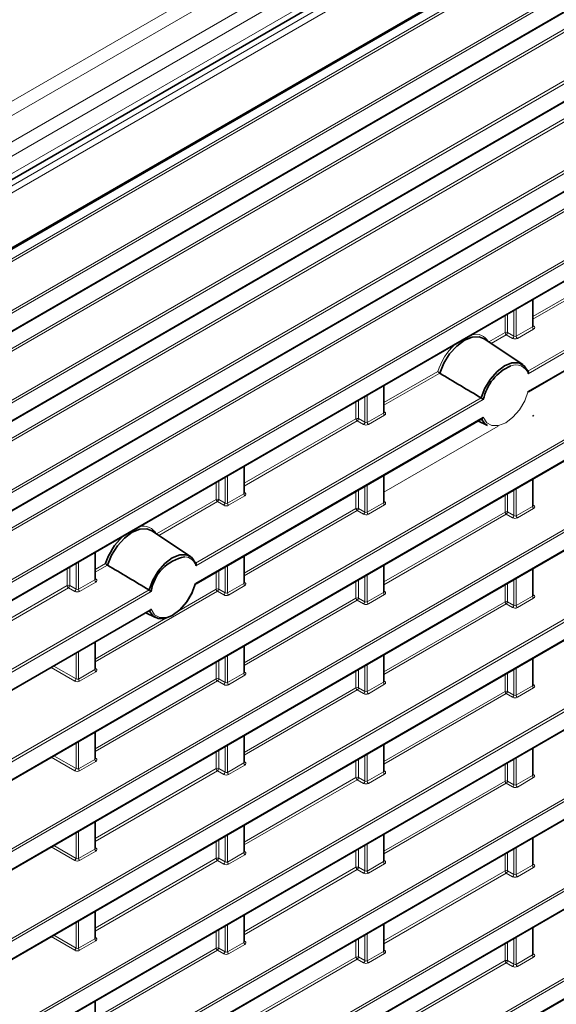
# Model space of a CAD drawing. Header units: millimetres. Extents: x 0 to 1118, y 0 to 864.
# Tile 46 of 256: x 223 to 239, y 175 to 203. Entities that reach past the tile are written whole.
import ezdxf

# ---------------------------------------------------------------- set-up
doc = ezdxf.new("R2010")
doc.units = ezdxf.units.MM

msp = doc.modelspace()

# ---------------------------------------------------------------- linework, layer by layer
at = {"color": 7, "linetype": 'Continuous', "lineweight": 18}
for p, q in [((318.9813, 255.4967), (188.9266, 180.4178)), ((319.2313, 255.2328), (189.1766, 180.1539)), ((319.5545, 254.673), (189.4999, 179.5941)), ((319.658, 254.3245), (189.6034, 179.2456)), ((319.658, 253.8302), (189.6034, 178.7513)), ((188.8804, 177.9867), (320.0321, 253.699)), ((320.1182, 253.5473), (188.9665, 177.835)), ((192.2654, 178.1836), (316.8193, 250.087)), ((192.0369, 177.7366), (315.3122, 248.9019)), ((315.2751, 248.801), (192.0369, 177.6571)), ((193.1051, 176.8838), (315.9126, 247.7791)), ((315.9461, 247.7189), (193.1386, 176.8237)), ((193.1386, 176.3235), (315.9461, 247.2187)), ((192.0369, 175.1849), (315.3126, 246.3504)), ((315.2755, 246.2496), (192.0369, 175.1054)), ((187.6368, 168.6236), (321.3809, 245.8325)), ((321.4144, 245.7724), (187.6703, 168.5635)), ((187.6703, 168.0633), (321.4144, 245.2722)), ((193.1047, 174.3319), (315.913, 245.2276)), ((315.9465, 245.1675), (193.1382, 174.2718)), ((317.2589, 244.8429), (191.6962, 172.3571)), ((191.7498, 172.4674), (317.1884, 244.8816)), ((193.1382, 173.7716), (315.9465, 244.6673)), ((188.2752, 167.9099), (319.0884, 243.4268)), ((319.1219, 243.3667), (188.2752, 167.8305)), ((187.6368, 166.0719), (321.3809, 243.2808)), ((321.4144, 243.2207), (187.6703, 166.0118)), ((187.6703, 165.5116), (321.4144, 242.7205)), ((187.6368, 160.9686), (321.3809, 238.1774)), ((321.4144, 238.1173), (187.6703, 160.9085)), ((187.6703, 160.4082), (321.4144, 237.6171)), ((187.6368, 158.4169), (321.3809, 235.6257)), ((321.4144, 235.5656), (187.6703, 158.3568)), ((187.6703, 157.8565), (321.4144, 235.0654)), ((187.6368, 155.8652), (321.3809, 233.074)), ((321.4144, 233.0139), (187.6703, 155.8051)), ((187.6703, 155.3049), (321.4144, 232.5137)), ((187.6368, 153.3135), (321.3809, 230.5224)), ((321.4144, 230.4622), (187.6703, 153.2534)), ((187.6703, 152.7532), (321.4144, 229.962)), ((187.6368, 150.7618), (321.3809, 227.9707)), ((321.4144, 227.9106), (187.6703, 150.7017)), ((187.6703, 150.2015), (321.4144, 227.4103)), ((187.6368, 148.2101), (321.3809, 225.419)), ((321.4144, 225.3589), (187.6703, 148.15)), ((187.6703, 147.6498), (321.4144, 224.8586)), ((187.6368, 145.6584), (321.3809, 222.8673)), ((321.4144, 222.8072), (187.6703, 145.5983)), ((187.6703, 145.0981), (321.4144, 222.307)), ((237.9357, 192.5572), (260.8289, 205.7732)), ((260.8872, 205.7274), (237.9444, 192.4828)), ((237.9444, 191.9826), (260.8872, 205.2272)), ((238.0832, 194.1118), (242.5904, 196.7137)), ((242.6239, 196.6536), (238.0832, 194.0323)), ((238.0686, 193.8133), (238.0686, 194.589)), ((237.2871, 193.6522), (237.2871, 194.1379)), ((237.3559, 194.1776), (237.3559, 193.6532)), ((237.5365, 193.5489), (237.5365, 194.2819)), ((237.6053, 194.3216), (237.6053, 193.5459)), ((237.6053, 193.5459), (238.0686, 193.8133)), ((238.0832, 193.8526), (238.1057, 193.8367)), ((236.8249, 193.3854), (237.2871, 193.6522)), ((237.3206, 193.5921), (236.8888, 193.3428)), ((237.5012, 193.4878), (237.3206, 193.5921)), ((237.3559, 193.6532), (237.5365, 193.5489)), ((238.1021, 193.7532), (237.6388, 193.4858)), ((233.8406, 191.6626), (235.3704, 192.5457)), ((235.4265, 192.4986), (233.8406, 191.5831)), ((233.8259, 191.3641), (233.8259, 192.1398)), ((233.2939, 191.0997), (233.2939, 191.8327)), ((233.3627, 191.8724), (233.3627, 191.0967)), ((228.4781, 187.0975), (236.6105, 191.7922)), ((236.6688, 191.7464), (228.4868, 187.0231)), ((233.0444, 191.203), (233.0444, 191.6887)), ((233.1132, 191.7284), (233.1132, 191.204)), ((233.3627, 191.0967), (233.8259, 191.3641)), ((233.8594, 191.304), (233.3962, 191.0366)), ((233.8406, 191.4034), (233.863, 191.3875)), ((238.0832, 191.3009), (238.1057, 191.285)), ((228.4868, 186.5228), (236.6688, 191.2462)), ((229.8631, 189.3664), (233.0444, 191.203)), ((233.0779, 191.1428), (229.8631, 189.287)), ((233.2586, 191.0386), (233.0779, 191.1428)), ((233.1132, 191.204), (233.2939, 191.0997)), ((233.8406, 189.1109), (237.092, 190.9879)), ((229.3852, 188.8006), (229.3852, 189.5762)), ((229.8484, 189.8436), (229.8484, 189.068)), ((233.8259, 188.8124), (233.8259, 189.5881)), ((229.0669, 189.3925), (229.0669, 188.9068)), ((229.1358, 188.9079), (229.1358, 189.4322)), ((229.3164, 189.5365), (229.3164, 188.8036)), ((233.3627, 189.3207), (233.3627, 188.545)), ((238.0686, 188.71), (238.0686, 189.4856)), ((229.8484, 189.068), (229.3852, 188.8006)), ((229.8855, 189.0914), (229.8631, 189.1072)), ((233.0444, 188.6513), (233.0444, 189.137)), ((233.1132, 189.1767), (233.1132, 188.6523)), ((233.2939, 188.548), (233.2939, 189.281)), ((237.2871, 188.5488), (237.2871, 189.0345)), ((237.3559, 189.0742), (237.3559, 188.5498)), ((237.5365, 188.4456), (237.5365, 189.1785)), ((237.6053, 189.2182), (237.6053, 188.4426)), ((229.0669, 188.9068), (227.3673, 187.9256)), ((227.4312, 187.8831), (229.1005, 188.8467)), ((229.1005, 188.8467), (229.2811, 188.7424)), ((229.3164, 188.8036), (229.1358, 188.9079)), ((229.4187, 188.7404), (229.8819, 189.0079)), ((233.3627, 188.545), (233.8259, 188.8124)), ((233.8594, 188.7523), (233.3962, 188.4849)), ((233.8406, 188.8517), (233.863, 188.8358)), ((238.0832, 188.7492), (238.1057, 188.7334)), ((229.8631, 186.8147), (233.0444, 188.6513)), ((233.0779, 188.5912), (229.8631, 186.7353)), ((233.2586, 188.4869), (233.0779, 188.5912)), ((233.1132, 188.6523), (233.2939, 188.548)), ((233.8406, 186.5592), (237.2871, 188.5488)), ((237.3206, 188.4887), (233.8406, 186.4797)), ((237.5012, 188.3844), (237.3206, 188.4887)), ((237.3559, 188.5498), (237.5365, 188.4456)), ((237.6053, 188.4426), (238.0686, 188.71)), ((238.1021, 188.6499), (237.6388, 188.3824)), ((225.6058, 187.3944), (225.6058, 186.6188)), ((225.0738, 187.0873), (225.0738, 186.3544)), ((225.1426, 186.3513), (225.1426, 187.127)), ((225.9128, 187.086), (225.6204, 186.9172)), ((229.8484, 187.292), (229.8484, 186.5163)), ((224.8243, 186.9433), (224.8243, 186.4576)), ((224.8931, 186.4586), (224.8931, 186.983)), ((225.6204, 186.8377), (225.9689, 187.0389)), ((229.0669, 186.8408), (229.0669, 186.3551)), ((229.1358, 186.3562), (229.1358, 186.8805)), ((229.3164, 186.9848), (229.3164, 186.2519)), ((229.3852, 186.2489), (229.3852, 187.0245)), ((233.8259, 186.2607), (233.8259, 187.0364)), ((238.0686, 186.1583), (238.0686, 186.934)), ((225.6058, 186.6188), (225.1426, 186.3513)), ((225.1761, 186.2912), (225.6393, 186.5586)), ((225.6429, 186.6421), (225.6204, 186.658)), ((229.8484, 186.5163), (229.3852, 186.2489)), ((229.8855, 186.5397), (229.8631, 186.5555)), ((233.0444, 186.0996), (233.0444, 186.5853)), ((233.1132, 186.625), (233.1132, 186.1006)), ((233.2939, 185.9963), (233.2939, 186.7293)), ((233.3627, 186.769), (233.3627, 185.9933)), ((237.3559, 186.5225), (237.3559, 185.9982)), ((237.5365, 185.8939), (237.5365, 186.6268)), ((237.6053, 186.6665), (237.6053, 185.8909)), ((227.153, 186.3325), (204.2597, 173.1165)), ((204.2684, 173.0421), (227.2113, 186.2867)), ((224.8243, 186.4576), (220.3171, 183.8557)), ((220.3171, 183.7762), (224.8578, 186.3975)), ((224.8578, 186.3975), (225.0384, 186.2932)), ((225.0738, 186.3544), (224.8931, 186.4586)), ((225.6204, 184.286), (229.1005, 186.295)), ((229.0669, 186.3551), (227.9967, 185.7373)), ((229.1005, 186.295), (229.2811, 186.1907)), ((229.3164, 186.2519), (229.1358, 186.3562)), ((229.4187, 186.1888), (229.8819, 186.4562)), ((233.3627, 185.9933), (233.8259, 186.2607)), ((233.8406, 186.3), (233.863, 186.2841)), ((237.2871, 185.9971), (237.2871, 186.4828)), ((229.8631, 184.263), (233.0444, 186.0996)), ((233.0779, 186.0395), (229.8631, 184.1836)), ((233.2586, 185.9352), (233.0779, 186.0395)), ((233.1132, 186.1006), (233.2939, 185.9963)), ((233.8594, 186.2006), (233.3962, 185.9332)), ((233.8406, 184.0075), (237.2871, 185.9971)), ((237.3206, 185.937), (233.8406, 183.928)), ((237.5012, 185.8327), (237.3206, 185.937)), ((237.3559, 185.9982), (237.5365, 185.8939)), ((237.6053, 185.8909), (238.0686, 186.1583)), ((238.1021, 186.0982), (237.6388, 185.8307)), ((238.0832, 186.1975), (238.1057, 186.1817)), ((227.2113, 185.7865), (204.2684, 172.5418)), ((227.6344, 185.5281), (225.6204, 184.3655)), ((225.6058, 184.8427), (225.6058, 184.0671)), ((225.0738, 184.5356), (225.0738, 183.8027)), ((225.1426, 183.7996), (225.1426, 184.5753)), ((229.8484, 184.7403), (229.8484, 183.9646)), ((229.0669, 184.2891), (229.0669, 183.8034)), ((229.1358, 183.8045), (229.1358, 184.3289)), ((229.3164, 184.4331), (229.3164, 183.7002)), ((229.3852, 183.6972), (229.3852, 184.4729)), ((233.8259, 183.7091), (233.8259, 184.4847)), ((238.0686, 183.6066), (238.0686, 184.3823)), ((224.3683, 184.1284), (225.0384, 183.7415)), ((225.0738, 183.8027), (224.439, 184.1691)), ((225.6058, 184.0671), (225.1426, 183.7996)), ((225.1761, 183.7395), (225.6393, 184.0069)), ((225.6429, 184.0905), (225.6204, 184.1063)), ((229.8855, 183.988), (229.8631, 184.0038)), ((233.0444, 183.5479), (233.0444, 184.0336)), ((233.1132, 184.0733), (233.1132, 183.5489)), ((233.2939, 183.4447), (233.2939, 184.1776)), ((233.3627, 184.2173), (233.3627, 183.4416)), ((237.5365, 183.3422), (237.5365, 184.0751)), ((237.6053, 184.1148), (237.6053, 183.3392)), ((229.0669, 183.8034), (225.6204, 181.8138)), ((225.6204, 181.7344), (229.1005, 183.7433)), ((229.1005, 183.7433), (229.2811, 183.639)), ((229.3164, 183.7002), (229.1358, 183.8045)), ((229.8484, 183.9646), (229.3852, 183.6972)), ((229.4187, 183.6371), (229.8819, 183.9045)), ((233.3627, 183.4416), (233.8259, 183.7091)), ((233.8406, 183.7483), (233.863, 183.7324)), ((237.2871, 183.4454), (237.2871, 183.9311)), ((237.3559, 183.9708), (237.3559, 183.4465)), ((229.8631, 181.7113), (233.0444, 183.5479)), ((233.0779, 183.4878), (229.8631, 181.6319)), ((233.2586, 183.3835), (233.0779, 183.4878)), ((233.1132, 183.5489), (233.2939, 183.4447)), ((233.8594, 183.6489), (233.3962, 183.3815)), ((233.8406, 181.4558), (237.2871, 183.4454)), ((237.3559, 183.4465), (237.5365, 183.3422)), ((237.6053, 183.3392), (238.0686, 183.6066)), ((238.1021, 183.5465), (237.6388, 183.2791)), ((238.0832, 183.6458), (238.1057, 183.63)), ((237.3206, 183.3853), (233.8406, 181.3763)), ((237.5012, 183.281), (237.3206, 183.3853)), ((225.1426, 181.248), (225.1426, 182.0236)), ((225.6058, 182.291), (225.6058, 181.5154)), ((229.8484, 182.1886), (229.8484, 181.4129)), ((225.0738, 181.9839), (225.0738, 181.251)), ((229.0669, 181.7374), (229.0669, 181.2517)), ((229.1358, 181.2528), (229.1358, 181.7772)), ((229.3164, 181.8814), (229.3164, 181.1485)), ((229.3852, 181.1455), (229.3852, 181.9212)), ((233.8259, 181.1574), (233.8259, 181.933)), ((238.0686, 181.0549), (238.0686, 181.8306)), ((224.3683, 181.5767), (225.0384, 181.1898)), ((225.0738, 181.251), (224.439, 181.6174)), ((225.6058, 181.5154), (225.1426, 181.248)), ((225.1761, 181.1878), (225.6393, 181.4553)), ((225.6429, 181.5388), (225.6204, 181.5546)), ((233.0444, 180.9962), (233.0444, 181.4819)), ((233.1132, 181.5216), (233.1132, 180.9972)), ((233.2939, 180.893), (233.2939, 181.6259)), ((233.3627, 181.6656), (233.3627, 180.8899)), ((237.5365, 180.7905), (237.5365, 181.5234)), ((237.6053, 181.5632), (237.6053, 180.7875)), ((229.0669, 181.2517), (225.6204, 179.2621)), ((225.6204, 179.1827), (229.1005, 181.1916)), ((229.1005, 181.1916), (229.2811, 181.0874)), ((229.3164, 181.1485), (229.1358, 181.2528)), ((229.8484, 181.4129), (229.3852, 181.1455)), ((229.4187, 181.0854), (229.8819, 181.3528)), ((229.8855, 181.4363), (229.8631, 181.4521)), ((233.8406, 181.1966), (233.863, 181.1808)), ((237.2871, 180.8937), (237.2871, 181.3794)), ((237.3559, 181.4192), (237.3559, 180.8948)), ((229.8631, 179.1597), (233.0444, 180.9962)), ((233.0779, 180.9361), (229.8631, 179.0802)), ((233.2586, 180.8318), (233.0779, 180.9361)), ((233.1132, 180.9972), (233.2939, 180.893)), ((233.3627, 180.8899), (233.8259, 181.1574)), ((233.8594, 181.0973), (233.3962, 180.8298)), ((237.3559, 180.8948), (237.5365, 180.7905)), ((237.6053, 180.7875), (238.0686, 181.0549)), ((238.1021, 180.9948), (237.6388, 180.7274)), ((238.0832, 181.0941), (238.1057, 181.0783)), ((233.8406, 178.9041), (237.2871, 180.8937)), ((237.3206, 180.8336), (233.8406, 178.8247)), ((237.5012, 180.7293), (237.3206, 180.8336)), ((225.6058, 179.7394), (225.6058, 178.9637)), ((229.8484, 179.6369), (229.8484, 178.8612)), ((225.0738, 179.4322), (225.0738, 178.6993)), ((225.1426, 178.6963), (225.1426, 179.4719)), ((229.1358, 178.7011), (229.1358, 179.2255)), ((229.3164, 179.3297), (229.3164, 178.5968)), ((229.3852, 178.5938), (229.3852, 179.3695)), ((233.8259, 178.6057), (233.8259, 179.3813)), ((238.0686, 178.5032), (238.0686, 179.2789)), ((224.3683, 179.025), (225.0384, 178.6381)), ((225.0738, 178.6993), (224.439, 179.0658)), ((225.6058, 178.9637), (225.1426, 178.6963)), ((225.6429, 178.9871), (225.6204, 179.0029)), ((229.0669, 179.1857), (229.0669, 178.7001)), ((233.1132, 178.9699), (233.1132, 178.4456)), ((233.2939, 178.3413), (233.2939, 179.0742)), ((233.3627, 179.1139), (233.3627, 178.3383)), ((237.5365, 178.2388), (237.5365, 178.9717)), ((237.6053, 179.0115), (237.6053, 178.2358)), ((225.1761, 178.6362), (225.6393, 178.9036)), ((229.0669, 178.7001), (225.6204, 176.7104)), ((229.3164, 178.5968), (229.1358, 178.7011)), ((229.8484, 178.8612), (229.3852, 178.5938)), ((229.4187, 178.5337), (229.8819, 178.8011)), ((229.8855, 178.8846), (229.8631, 178.9004)), ((233.0444, 178.4445), (233.0444, 178.9302)), ((237.2871, 178.342), (237.2871, 178.8277)), ((237.3559, 178.8675), (237.3559, 178.3431)), ((225.6204, 176.631), (229.1005, 178.6399)), ((229.1005, 178.6399), (229.2811, 178.5357)), ((229.8631, 176.608), (233.0444, 178.4445)), ((233.0779, 178.3844), (229.8631, 176.5285)), ((233.2586, 178.2801), (233.0779, 178.3844)), ((233.1132, 178.4456), (233.2939, 178.3413)), ((233.3627, 178.3383), (233.8259, 178.6057)), ((233.8594, 178.5456), (233.3962, 178.2781)), ((233.8406, 178.6449), (233.863, 178.6291)), ((237.6053, 178.2358), (238.0686, 178.5032)), ((238.1021, 178.4431), (237.6388, 178.1757)), ((238.0832, 178.5424), (238.1057, 178.5266)), ((233.8406, 176.3524), (237.2871, 178.342)), ((237.3206, 178.2819), (233.8406, 176.273)), ((237.5012, 178.1777), (237.3206, 178.2819)), ((237.3559, 178.3431), (237.5365, 178.2388)), ((225.6058, 177.1877), (225.6058, 176.412)), ((229.8484, 177.0852), (229.8484, 176.3095)), ((225.0738, 176.8805), (225.0738, 176.1476)), ((225.1426, 176.1446), (225.1426, 176.9202)), ((229.3164, 176.7781), (229.3164, 176.0451)), ((229.3852, 176.0421), (229.3852, 176.8178)), ((233.8259, 176.054), (233.8259, 176.8297)), ((238.0686, 175.9515), (238.0686, 176.7272)), ((224.3683, 176.4733), (225.0384, 176.0864)), ((225.0738, 176.1476), (224.439, 176.5141)), ((225.6429, 176.4354), (225.6204, 176.4512)), ((229.0669, 176.6341), (229.0669, 176.1484)), ((229.1358, 176.1494), (229.1358, 176.6738)), ((233.1132, 176.4182), (233.1132, 175.8939)), ((233.2939, 175.7896), (233.2939, 176.5225)), ((233.3627, 176.5622), (233.3627, 175.7866)), ((237.5365, 175.6871), (237.5365, 176.4201)), ((237.6053, 176.4598), (237.6053, 175.6841)), ((225.6058, 176.412), (225.1426, 176.1446)), ((225.1761, 176.0845), (225.6393, 176.3519)), ((229.0669, 176.1484), (225.6204, 174.1587)), ((229.3164, 176.0451), (229.1358, 176.1494)), ((229.8484, 176.3095), (229.3852, 176.0421)), ((229.4187, 175.982), (229.8819, 176.2494)), ((229.8855, 176.3329), (229.8631, 176.3488)), ((233.0444, 175.8928), (233.0444, 176.3785)), ((237.2871, 175.7904), (237.2871, 176.276)), ((237.3559, 176.3158), (237.3559, 175.7914)), ((225.6204, 174.0793), (229.1005, 176.0883)), ((229.1005, 176.0883), (229.2811, 175.984)), ((229.8631, 174.0563), (233.0444, 175.8928)), ((233.1132, 175.8939), (233.2939, 175.7896)), ((233.3627, 175.7866), (233.8259, 176.054)), ((233.8594, 175.9939), (233.3962, 175.7265)), ((233.8406, 176.0932), (233.863, 176.0774)), ((237.6053, 175.6841), (238.0686, 175.9515)), ((238.1021, 175.8914), (237.6388, 175.624)), ((238.0832, 175.9907), (238.1057, 175.9749)), ((233.0779, 175.8327), (229.8631, 173.9768)), ((233.2586, 175.7284), (233.0779, 175.8327)), ((233.8406, 173.8007), (237.2871, 175.7904)), ((237.3206, 175.7302), (233.8406, 173.7213)), ((237.5012, 175.626), (237.3206, 175.7302)), ((237.3559, 175.7914), (237.5365, 175.6871)), ((225.6058, 174.636), (225.6058, 173.8603))]:
    msp.add_line(p, q, dxfattribs=at)
at = {"color": 7, "linetype": 'Continuous', "lineweight": 35}
for p, q in [((189.4998, 178.5223), (319.5545, 253.6013)), ((192.2395, 178.1264), (316.7934, 250.0298)), ((193.1283, 176.3006), (315.9357, 247.1958)), ((187.6599, 168.0404), (321.4041, 245.2493)), ((193.1278, 173.7487), (315.9361, 244.6444)), ((187.6599, 165.4887), (321.4041, 242.6976)), ((187.6599, 160.3853), (321.4041, 237.5942)), ((187.6599, 157.8337), (321.4041, 235.0425)), ((187.6599, 155.282), (321.4041, 232.4908)), ((187.6599, 152.7303), (321.4041, 229.9391)), ((187.6599, 150.1786), (321.4041, 227.3874)), ((187.6599, 147.6269), (321.4041, 224.8358)), ((187.6599, 145.0752), (321.4041, 222.2841)), ((237.9515, 191.9698), (260.8594, 205.1942)), ((238.0832, 193.835), (238.0832, 194.5975)), ((237.7925, 192.7407), (236.6926, 193.4735)), ((233.8406, 191.3858), (233.8406, 192.1483)), ((228.494, 186.51), (236.641, 191.2132)), ((236.5164, 191.1413), (236.7908, 191.0055)), ((229.8631, 189.0896), (229.8631, 189.8521)), ((233.8406, 188.8341), (233.8406, 189.5966)), ((238.0832, 188.7316), (238.0832, 189.4941)), ((228.335, 187.281), (227.235, 188.0138)), ((225.6204, 186.6404), (225.6204, 187.4029)), ((229.8631, 186.5379), (229.8631, 187.3004)), ((233.8406, 186.2824), (233.8406, 187.0449)), ((238.0832, 186.1799), (238.0832, 186.9424)), ((204.2756, 172.529), (227.1834, 185.7535)), ((227.0588, 185.6815), (227.3333, 185.5458)), ((225.6204, 184.0887), (225.6204, 184.8512)), ((229.8631, 183.9863), (229.8631, 184.7487)), ((233.8406, 183.7307), (233.8406, 184.4932)), ((238.0832, 183.6283), (238.0832, 184.3907)), ((225.6204, 181.537), (225.6204, 182.2995)), ((229.8631, 181.4346), (229.8631, 182.197)), ((233.8406, 181.179), (233.8406, 181.9415)), ((238.0832, 181.0766), (238.0832, 181.839)), ((225.6204, 178.9853), (225.6204, 179.7478)), ((229.8631, 178.8829), (229.8631, 179.6453)), ((233.8406, 178.6273), (233.8406, 179.3898)), ((238.0832, 178.5249), (238.0832, 179.2873)), ((225.6204, 176.4337), (225.6204, 177.1961)), ((229.8631, 176.3312), (229.8631, 177.0937)), ((233.8406, 176.0756), (233.8406, 176.8381)), ((238.0832, 175.9732), (238.0832, 176.7356)), ((225.6204, 173.882), (225.6204, 174.6444))]:
    msp.add_line(p, q, dxfattribs=at)
at = {"color": 7, "linetype": 'Continuous', "lineweight": 35, "flags": 128}
for points in [[(236.6926, 193.4735), (236.5483, 193.5304), (236.3478, 193.5215), (236.1292, 193.432), (235.9106, 193.2692), (235.7101, 193.0465), (235.5441, 192.7824), (235.4265, 192.4986)], [(236.6105, 191.7922), (236.7154, 192.0671), (236.8707, 192.3254), (237.0623, 192.5437), (237.2731, 192.7024), (237.4839, 192.7871), (237.6755, 192.79), (237.8308, 192.711), (237.9357, 192.5572)], [(236.7908, 191.0055), (236.7154, 191.0566), (236.6105, 191.2104)], [(225.9689, 187.0389), (226.0866, 187.3227), (226.2525, 187.5868), (226.4531, 187.8094), (226.6716, 187.9723), (226.8902, 188.0618), (227.0908, 188.0707), (227.235, 188.0138)], [(228.4781, 187.0975), (228.3733, 187.2513), (228.218, 187.3303), (228.0263, 187.3273), (227.8155, 187.2427), (227.6048, 187.084), (227.4131, 186.8656), (227.2578, 186.6073), (227.153, 186.3325)], [(227.153, 185.7507), (227.2578, 185.5969), (227.4131, 185.5179), (227.6048, 185.5209), (227.8155, 185.6055), (228.0263, 185.7642), (228.218, 185.9826), (228.3733, 186.2409), (228.4781, 186.5157)]]:
    msp.add_lwpolyline(points, dxfattribs=at)
at = {"color": 7, "linetype": 'Continuous', "lineweight": 18, "flags": 128}
for points in [[(236.6688, 191.2462), (236.7656, 191.0888), (236.9143, 191.0058), (237.1006, 191.005), (237.3066, 191.0867), (237.5126, 191.2429), (237.6989, 191.4587), (237.8476, 191.7134), (237.9444, 191.9826)], [(228.4868, 186.5228), (228.39, 186.2537), (228.2413, 185.999), (228.0551, 185.7832), (227.8491, 185.627), (227.643, 185.5453), (227.4568, 185.546), (227.3081, 185.6291), (227.2113, 185.7865)]]:
    msp.add_lwpolyline(points, dxfattribs=at)
at = {"color": 7, "linetype": 'Continuous', "lineweight": 18}
for centre, radius, start, end in [((238.1459, 193.817), 0.0774, 182.73424, 235.53336), ((238.0905, 193.8612), 0.0288, 255.19806, 301.84826), ((236.4513, 193.1854), 0.4192, 28.13766, 106.14061), ((237.3225, 193.5834), 0.0774, 64.47048, 117.26164), ((237.3644, 193.6559), 0.0774, 182.73424, 235.53336), ((237.2713, 193.6613), 0.085, 305.44584, 354.55416), ((237.4519, 193.557), 0.085, 305.44584, 354.55416), ((237.6826, 193.5496), 0.0774, 182.73424, 235.53336), ((237.1694, 191.9418), 1.8977, 133.77147, 161.44299), ((237.5924, 192.3641), 0.3715, 18.63448, 112.44141), ((233.9032, 191.3678), 0.0774, 182.73424, 235.53336), ((233.8478, 191.412), 0.0288, 255.19806, 301.84826), ((238.0905, 191.3095), 0.0288, 255.19806, 301.84826), ((233.0799, 191.1342), 0.0774, 64.47048, 117.26164), ((233.1217, 191.2067), 0.0774, 182.73424, 235.53336), ((233.0287, 191.2121), 0.085, 305.44584, 354.55416), ((233.2093, 191.1078), 0.085, 305.44584, 354.55416), ((233.44, 191.1004), 0.0774, 182.73424, 235.53336), ((229.9257, 189.0717), 0.0774, 182.73424, 235.53336), ((229.8703, 189.1159), 0.0289, 255.42575, 301.82467), ((229.1024, 188.838), 0.0774, 64.47048, 117.26164), ((229.1443, 188.9105), 0.0774, 182.73424, 235.53336), ((229.0512, 188.9159), 0.085, 305.44584, 354.55416), ((229.2318, 188.8116), 0.085, 305.44584, 354.55416), ((229.4625, 188.8043), 0.0774, 182.73424, 235.53336), ((233.9032, 188.8161), 0.0774, 182.73424, 235.53336), ((233.8478, 188.8603), 0.0288, 255.19806, 301.84826), ((233.0799, 188.5825), 0.0774, 64.47048, 117.26164), ((233.1217, 188.655), 0.0774, 182.73424, 235.53336), ((233.0287, 188.6604), 0.085, 305.44584, 354.55416), ((233.2093, 188.5561), 0.085, 305.44584, 354.55416), ((233.44, 188.5487), 0.0774, 182.73424, 235.53336), ((237.3225, 188.48), 0.0774, 64.47048, 117.26164), ((237.3644, 188.5525), 0.0774, 182.73424, 235.53336), ((237.2713, 188.5579), 0.085, 305.44584, 354.55416), ((238.1459, 188.7137), 0.0774, 182.73424, 235.53336), ((238.0905, 188.7578), 0.0288, 255.19806, 301.84826), ((237.4519, 188.4536), 0.085, 305.44584, 354.55416), ((237.6826, 188.4462), 0.0774, 182.73424, 235.53336), ((226.9938, 187.7257), 0.4192, 28.13766, 106.14061), ((228.1543, 186.9285), 0.3457, 15.86701, 87.10129), ((225.6831, 186.6224), 0.0774, 182.73424, 235.53336), ((225.6277, 186.6666), 0.0288, 255.19806, 301.84826), ((229.9257, 186.52), 0.0774, 182.73424, 235.53336), ((229.8703, 186.5642), 0.0289, 255.42575, 301.82467), ((224.8598, 186.3888), 0.0774, 64.47048, 117.26164), ((224.9016, 186.4613), 0.0774, 182.73424, 235.53336), ((224.8085, 186.4667), 0.085, 305.44584, 354.55416), ((224.9892, 186.3624), 0.085, 305.44584, 354.55416), ((225.2199, 186.355), 0.0774, 182.73424, 235.53336), ((229.1024, 186.2863), 0.0774, 64.47048, 117.26164), ((229.1443, 186.3588), 0.0774, 182.73424, 235.53336), ((229.0512, 186.3642), 0.085, 305.44584, 354.55416), ((229.2318, 186.2599), 0.085, 305.44584, 354.55416), ((229.4625, 186.2526), 0.0774, 182.73424, 235.53336), ((233.9032, 186.2644), 0.0774, 182.73424, 235.53336), ((233.8478, 186.3086), 0.0288, 255.19806, 301.84826), ((233.0799, 186.0308), 0.0774, 64.47048, 117.26164), ((233.1217, 186.1033), 0.0774, 182.73424, 235.53336), ((233.0287, 186.1087), 0.085, 305.44584, 354.55416), ((233.2093, 186.0044), 0.085, 305.44584, 354.55416), ((233.44, 185.997), 0.0774, 182.73424, 235.53336), ((237.3225, 185.9283), 0.0774, 64.47048, 117.26164), ((237.3644, 186.0008), 0.0774, 182.73424, 235.53336), ((237.2713, 186.0062), 0.085, 305.44584, 354.55416), ((238.1459, 186.162), 0.0774, 182.73424, 235.53336), ((238.0905, 186.2061), 0.0288, 255.19806, 301.84826), ((237.4519, 185.9019), 0.085, 305.44584, 354.55416), ((237.6826, 185.8946), 0.0774, 182.73424, 235.53336), ((225.6831, 184.0708), 0.0774, 182.73424, 235.53336), ((225.6277, 184.1149), 0.0288, 255.19806, 301.84826), ((229.8703, 184.0125), 0.0289, 255.42575, 301.82467), ((224.9892, 183.8107), 0.085, 305.44584, 354.55416), ((225.2199, 183.8033), 0.0774, 182.73424, 235.53336), ((229.1024, 183.7346), 0.0774, 64.47048, 117.26164), ((229.1443, 183.8071), 0.0774, 182.73424, 235.53336), ((229.0512, 183.8125), 0.085, 305.44584, 354.55416), ((229.2318, 183.7083), 0.085, 305.44584, 354.55416), ((229.4625, 183.7009), 0.0774, 182.73424, 235.53336), ((229.9257, 183.9683), 0.0774, 182.73424, 235.53336), ((233.9032, 183.7127), 0.0774, 182.73424, 235.53336), ((233.8478, 183.7569), 0.0288, 255.19806, 301.84826), ((233.0799, 183.4791), 0.0774, 64.47048, 117.26164), ((233.1217, 183.5516), 0.0774, 182.73424, 235.53336), ((233.0287, 183.557), 0.085, 305.44584, 354.55416), ((233.2093, 183.4527), 0.085, 305.44584, 354.55416), ((233.44, 183.4453), 0.0774, 182.73424, 235.53336), ((237.3225, 183.3766), 0.0774, 64.47048, 117.26164), ((237.3644, 183.4491), 0.0774, 182.73424, 235.53336), ((237.2713, 183.4545), 0.085, 305.44584, 354.55416), ((238.1459, 183.6103), 0.0774, 182.73424, 235.53336), ((238.0905, 183.6544), 0.0288, 255.19806, 301.84826), ((237.4519, 183.3503), 0.085, 305.44584, 354.55416), ((237.6826, 183.3429), 0.0774, 182.73424, 235.53336), ((225.6831, 181.5191), 0.0774, 182.73424, 235.53336), ((225.6277, 181.5632), 0.0288, 255.19806, 301.84826), ((224.9892, 181.259), 0.085, 305.44584, 354.55416), ((225.2199, 181.2516), 0.0774, 182.73424, 235.53336), ((229.1024, 181.1829), 0.0774, 64.47048, 117.26164), ((229.1443, 181.2554), 0.0774, 182.73424, 235.53336), ((229.0512, 181.2608), 0.085, 305.44584, 354.55416), ((229.9257, 181.4166), 0.0774, 182.73424, 235.53336), ((229.8703, 181.4608), 0.0289, 255.42575, 301.82467), ((233.8478, 181.2052), 0.0288, 255.19806, 301.84826), ((229.2318, 181.1566), 0.085, 305.44584, 354.55416), ((229.4625, 181.1492), 0.0774, 182.73424, 235.53336), ((233.0799, 180.9274), 0.0774, 64.47048, 117.26164), ((233.1217, 180.9999), 0.0774, 182.73424, 235.53336), ((233.0287, 181.0053), 0.085, 305.44584, 354.55416), ((233.9032, 181.1611), 0.0774, 182.73424, 235.53336), ((237.3225, 180.8249), 0.0774, 64.47048, 117.26164), ((237.2713, 180.9028), 0.085, 305.44584, 354.55416), ((238.1459, 181.0586), 0.0774, 182.73424, 235.53336), ((238.0905, 181.1028), 0.0288, 255.19806, 301.84826), ((233.2093, 180.901), 0.085, 305.44584, 354.55416), ((233.44, 180.8936), 0.0774, 182.73424, 235.53336), ((237.3644, 180.8974), 0.0774, 182.73424, 235.53336), ((237.4519, 180.7986), 0.085, 305.44584, 354.55416), ((237.6826, 180.7912), 0.0774, 182.73424, 235.53336), ((225.6831, 178.9674), 0.0774, 182.73424, 235.53336), ((225.6277, 179.0115), 0.0288, 255.19806, 301.84826), ((224.9892, 178.7073), 0.085, 305.44584, 354.55416), ((225.2199, 178.7), 0.0774, 182.73424, 235.53336), ((229.1024, 178.6313), 0.0774, 64.47048, 117.26164), ((229.1443, 178.7037), 0.0774, 182.73424, 235.53336), ((229.0512, 178.7092), 0.085, 305.44584, 354.55416), ((229.9257, 178.8649), 0.0774, 182.73424, 235.53336), ((229.8703, 178.9091), 0.0289, 255.42575, 301.82467), ((229.2318, 178.6049), 0.085, 305.44584, 354.55416), ((229.4625, 178.5975), 0.0774, 182.73424, 235.53336), ((233.0799, 178.3757), 0.0774, 64.47048, 117.26164), ((233.1217, 178.4482), 0.0774, 182.73424, 235.53336), ((233.0287, 178.4536), 0.085, 305.44584, 354.55416), ((233.9032, 178.6094), 0.0774, 182.73424, 235.53336), ((233.8478, 178.6535), 0.0288, 255.19806, 301.84826), ((238.1459, 178.5069), 0.0774, 182.73424, 235.53336), ((238.0905, 178.5511), 0.0288, 255.19806, 301.84826), ((233.2093, 178.3493), 0.085, 305.44584, 354.55416), ((233.44, 178.3419), 0.0774, 182.73424, 235.53336), ((237.3225, 178.2732), 0.0774, 64.47048, 117.26164), ((237.3644, 178.3457), 0.0774, 182.73424, 235.53336), ((237.2713, 178.3511), 0.085, 305.44584, 354.55416), ((237.4519, 178.2469), 0.085, 305.44584, 354.55416), ((237.6826, 178.2395), 0.0774, 182.73424, 235.53336), ((225.6277, 176.4599), 0.0288, 255.19806, 301.84826), ((224.9892, 176.1557), 0.085, 305.44584, 354.55416), ((225.2199, 176.1483), 0.0774, 182.73424, 235.53336), ((225.6831, 176.4157), 0.0774, 182.73424, 235.53336), ((229.1024, 176.0796), 0.0774, 64.47048, 117.26164), ((229.1443, 176.1521), 0.0774, 182.73424, 235.53336), ((229.0512, 176.1575), 0.085, 305.44584, 354.55416), ((229.9257, 176.3132), 0.0774, 182.73424, 235.53336), ((229.8703, 176.3574), 0.0289, 255.42575, 301.82467), ((229.2318, 176.0532), 0.085, 305.44584, 354.55416), ((229.4625, 176.0458), 0.0774, 182.73424, 235.53336), ((233.0799, 175.824), 0.0774, 64.47048, 117.26164), ((233.1217, 175.8965), 0.0774, 182.73424, 235.53336), ((233.0287, 175.9019), 0.085, 305.44584, 354.55416), ((233.9032, 176.0577), 0.0774, 182.73424, 235.53336), ((233.8478, 176.1018), 0.0288, 255.19806, 301.84826), ((238.1459, 175.9552), 0.0774, 182.73424, 235.53336), ((238.0905, 175.9994), 0.0288, 255.19806, 301.84826), ((233.2093, 175.7976), 0.085, 305.44584, 354.55416), ((233.44, 175.7903), 0.0774, 182.73424, 235.53336), ((237.3225, 175.7216), 0.0774, 64.47048, 117.26164), ((237.3644, 175.794), 0.0774, 182.73424, 235.53336), ((237.2713, 175.7995), 0.085, 305.44584, 354.55416), ((237.4519, 175.6952), 0.085, 305.44584, 354.55416), ((237.6826, 175.6878), 0.0774, 182.73424, 235.53336)]:
    msp.add_arc(centre, radius, start, end, dxfattribs=at)
at = {"color": 7, "linetype": 'Continuous', "lineweight": 35}
for centre, radius, start, end in [((238.0121, 191.4522), 1.3751, 114.0998, 167.64511), ((227.7118, 186.482), 1.8977, 133.77147, 161.44299), ((228.3763, 186.1139), 1.1778, 99.998, 171.56286)]:
    msp.add_arc(centre, radius, start, end, dxfattribs=at)
at = {"color": 7, "linetype": 'Continuous', "lineweight": 18}
for centre, major_axis, ratio, start_param, end_param in [((238.0332, 193.838), (0.0499, -0.0051), 0.6339088, 5.5620998, 6.347498), ((238.0313, 193.7983), (0.1, -0.0048), 0.6066673, 5.526852, 7.0452884), ((237.57, 193.5706), (0.0499, -0.0051), 0.6339088, 4.0436634, 5.5620998), ((237.5681, 193.5309), (0.1, -0.0048), 0.6066673, 4.0084155, 5.526852), ((233.7906, 191.3888), (0.0499, -0.0051), 0.6339088, 5.5620998, 6.347498), ((233.7887, 191.3491), (0.1, -0.0048), 0.6066673, 5.526852, 7.0452884), ((233.3255, 191.0817), (0.1, -0.0048), 0.6066673, 4.0084155, 5.526852), ((233.3273, 191.1214), (0.0499, -0.0051), 0.6339088, 4.0436634, 5.5620998), ((229.8131, 189.0927), (0.0499, -0.0051), 0.6339088, 5.5620998, 6.347498), ((229.8112, 189.053), (0.1, -0.0048), 0.6066673, 5.526852, 7.0452884), ((229.348, 188.7855), (0.1, -0.0048), 0.6066673, 4.0084155, 5.526852), ((229.3499, 188.8252), (0.0499, -0.0051), 0.6339088, 4.0436634, 5.5620998), ((233.7906, 188.8371), (0.0499, -0.0051), 0.6339088, 5.5620998, 6.347498), ((233.7887, 188.7974), (0.1, -0.0048), 0.6066673, 5.526852, 7.0452884), ((233.3255, 188.53), (0.1, -0.0048), 0.6066673, 4.0084155, 5.526852), ((233.3273, 188.5697), (0.0499, -0.0051), 0.6339088, 4.0436634, 5.5620998), ((238.0332, 188.7347), (0.0499, -0.0051), 0.6339088, 5.5620998, 6.347498), ((238.0313, 188.695), (0.1, -0.0048), 0.6066673, 5.526852, 7.0452884), ((237.5681, 188.4275), (0.1, -0.0048), 0.6066673, 4.0084155, 5.526852), ((237.57, 188.4672), (0.0499, -0.0051), 0.6339088, 4.0436634, 5.5620998), ((225.5704, 186.6434), (0.0499, -0.0051), 0.6339088, 5.5620998, 6.347498), ((225.5686, 186.6037), (0.1, -0.0048), 0.6066673, 5.526852, 7.0452884), ((229.8131, 186.541), (0.0499, -0.0051), 0.6339088, 5.5620998, 6.347498), ((229.8112, 186.5013), (0.1, -0.0048), 0.6066673, 5.526852, 7.0452884), ((225.1054, 186.3363), (0.1, -0.0048), 0.6066673, 4.0084155, 5.526852), ((225.1072, 186.376), (0.0499, -0.0051), 0.6339088, 4.0436634, 5.5620998), ((229.3499, 186.2736), (0.0499, -0.0051), 0.6339088, 4.0436634, 5.5620998), ((233.7906, 186.2854), (0.0499, -0.0051), 0.6339088, 5.5620998, 6.347498), ((233.7887, 186.2457), (0.1, -0.0048), 0.6066673, 5.526852, 7.0452884), ((229.348, 186.2339), (0.1, -0.0048), 0.6066673, 4.0084155, 5.526852), ((233.3255, 185.9783), (0.1, -0.0048), 0.6066673, 4.0084155, 5.526852), ((233.3273, 186.018), (0.0499, -0.0051), 0.6339088, 4.0436634, 5.5620998), ((238.0332, 186.183), (0.0499, -0.0051), 0.6339088, 5.5620998, 6.347498), ((238.0313, 186.1433), (0.1, -0.0048), 0.6066673, 5.526852, 7.0452884), ((237.5681, 185.8758), (0.1, -0.0048), 0.6066673, 4.0084155, 5.526852), ((237.57, 185.9156), (0.0499, -0.0051), 0.6339088, 4.0436634, 5.5620998), ((225.5704, 184.0918), (0.0499, -0.0051), 0.6339088, 5.5620998, 6.347498), ((225.5686, 184.052), (0.1, -0.0048), 0.6066673, 5.526852, 7.0452884), ((229.8131, 183.9893), (0.0499, -0.0051), 0.6339088, 5.5620998, 6.347498), ((229.8112, 183.9496), (0.1, -0.0048), 0.6066673, 5.526852, 7.0452884), ((225.1054, 183.7846), (0.1, -0.0048), 0.6066673, 4.0084155, 5.526852), ((225.1072, 183.8243), (0.0499, -0.0051), 0.6339088, 4.0436634, 5.5620998), ((229.3499, 183.7219), (0.0499, -0.0051), 0.6339088, 4.0436634, 5.5620998), ((233.7906, 183.7337), (0.0499, -0.0051), 0.6339088, 5.5620998, 6.347498), ((233.7887, 183.694), (0.1, -0.0048), 0.6066673, 5.526852, 7.0452884), ((229.348, 183.6822), (0.1, -0.0048), 0.6066673, 4.0084155, 5.526852), ((233.3273, 183.4663), (0.0499, -0.0051), 0.6339088, 4.0436634, 5.5620998), ((238.0332, 183.6313), (0.0499, -0.0051), 0.6339088, 5.5620998, 6.347498), ((238.0313, 183.5916), (0.1, -0.0048), 0.6066673, 5.526852, 7.0452884), ((233.3255, 183.4266), (0.1, -0.0048), 0.6066673, 4.0084155, 5.526852), ((237.5681, 183.3242), (0.1, -0.0048), 0.6066673, 4.0084155, 5.526852), ((237.57, 183.3639), (0.0499, -0.0051), 0.6339088, 4.0436634, 5.5620998), ((225.5704, 181.5401), (0.0499, -0.0051), 0.6339088, 5.5620998, 6.347498), ((225.5686, 181.5004), (0.1, -0.0048), 0.6066673, 5.526852, 7.0452884), ((225.1054, 181.2329), (0.1, -0.0048), 0.6066673, 4.0084155, 5.526852), ((225.1072, 181.2726), (0.0499, -0.0051), 0.6339088, 4.0436634, 5.5620998), ((229.8131, 181.4376), (0.0499, -0.0051), 0.6339088, 5.5620998, 6.347498), ((229.8112, 181.3979), (0.1, -0.0048), 0.6066673, 5.526852, 7.0452884), ((233.7906, 181.1821), (0.0499, -0.0051), 0.6339088, 5.5620998, 6.347498), ((233.7887, 181.1424), (0.1, -0.0048), 0.6066673, 5.526852, 7.0452884), ((229.348, 181.1305), (0.1, -0.0048), 0.6066673, 4.0084155, 5.526852), ((229.3499, 181.1702), (0.0499, -0.0051), 0.6339088, 4.0436634, 5.5620998), ((238.0332, 181.0796), (0.0499, -0.0051), 0.6339088, 5.5620998, 6.347498), ((238.0313, 181.0399), (0.1, -0.0048), 0.6066673, 5.526852, 7.0452884), ((233.3255, 180.8749), (0.1, -0.0048), 0.6066673, 4.0084155, 5.526852), ((233.3273, 180.9146), (0.0499, -0.0051), 0.6339088, 4.0436634, 5.5620998), ((237.5681, 180.7725), (0.1, -0.0048), 0.6066673, 4.0084155, 5.526852), ((237.57, 180.8122), (0.0499, -0.0051), 0.6339088, 4.0436634, 5.5620998), ((225.5704, 178.9884), (0.0499, -0.0051), 0.6339088, 5.5620998, 6.347498), ((225.5686, 178.9487), (0.1, -0.0048), 0.6066673, 5.526852, 7.0452884), ((225.1072, 178.721), (0.0499, -0.0051), 0.6339088, 4.0436634, 5.5620998), ((229.8131, 178.8859), (0.0499, -0.0051), 0.6339088, 5.5620998, 6.347498), ((229.8112, 178.8462), (0.1, -0.0048), 0.6066673, 5.526852, 7.0452884), ((225.1054, 178.6813), (0.1, -0.0048), 0.6066673, 4.0084155, 5.526852), ((229.348, 178.5788), (0.1, -0.0048), 0.6066673, 4.0084155, 5.526852), ((229.3499, 178.6185), (0.0499, -0.0051), 0.6339088, 4.0436634, 5.5620998), ((233.7906, 178.6304), (0.0499, -0.0051), 0.6339088, 5.5620998, 6.347498), ((233.7887, 178.5907), (0.1, -0.0048), 0.6066673, 5.526852, 7.0452884), ((238.0332, 178.5279), (0.0499, -0.0051), 0.6339088, 5.5620998, 6.347498), ((238.0313, 178.4882), (0.1, -0.0048), 0.6066673, 5.526852, 7.0452884), ((233.3255, 178.3232), (0.1, -0.0048), 0.6066673, 4.0084155, 5.526852), ((233.3273, 178.3629), (0.0499, -0.0051), 0.6339088, 4.0436634, 5.5620998), ((237.5681, 178.2208), (0.1, -0.0048), 0.6066673, 4.0084155, 5.526852), ((237.57, 178.2605), (0.0499, -0.0051), 0.6339088, 4.0436634, 5.5620998), ((225.5704, 176.4367), (0.0499, -0.0051), 0.6339088, 5.5620998, 6.347498), ((225.5686, 176.397), (0.1, -0.0048), 0.6066673, 5.526852, 7.0452884), ((225.1072, 176.1693), (0.0499, -0.0051), 0.6339088, 4.0436634, 5.5620998), ((229.8131, 176.3342), (0.0499, -0.0051), 0.6339088, 5.5620998, 6.347498), ((229.8112, 176.2945), (0.1, -0.0048), 0.6066673, 5.526852, 7.0452884), ((225.1054, 176.1296), (0.1, -0.0048), 0.6066673, 4.0084155, 5.526852), ((229.348, 176.0271), (0.1, -0.0048), 0.6066673, 4.0084155, 5.526852), ((229.3499, 176.0668), (0.0499, -0.0051), 0.6339088, 4.0436634, 5.5620998), ((233.7906, 176.0787), (0.0499, -0.0051), 0.6339088, 5.5620998, 6.347498), ((233.7887, 176.039), (0.1, -0.0048), 0.6066673, 5.526852, 7.0452884), ((238.0332, 175.9762), (0.0499, -0.0051), 0.6339088, 5.5620998, 6.347498), ((238.0313, 175.9365), (0.1, -0.0048), 0.6066673, 5.526852, 7.0452884), ((233.3255, 175.7716), (0.1, -0.0048), 0.6066673, 4.0084155, 5.526852), ((233.3273, 175.8113), (0.0499, -0.0051), 0.6339088, 4.0436634, 5.5620998), ((237.5681, 175.6691), (0.1, -0.0048), 0.6066673, 4.0084155, 5.526852), ((237.57, 175.7088), (0.0499, -0.0051), 0.6339088, 4.0436634, 5.5620998)]:
    msp.add_ellipse(centre, major_axis=major_axis, ratio=ratio, start_param=start_param, end_param=end_param, dxfattribs=at)
at = {"color": 7, "linetype": 'Continuous', "lineweight": 35}
for points, knots in [([(238.0837, 193.8312), (238.0838, 193.8311), (238.084, 193.8307), (238.0836, 193.8334), (238.0834, 193.8352)], [0, 0, 0, 0, 0.3073582, 1, 1, 1, 1]), ([(235.4265, 192.4986), (235.4162, 192.5048), (235.4041, 192.5137), (235.3839, 192.5308), (235.3756, 192.5392), (235.3704, 192.5457)], [0, 0, 0, 0, 0.5, 0.5, 1, 1, 1, 1]), ([(237.9357, 192.5572), (237.9454, 192.5506), (237.951, 192.5376), (237.9532, 192.51), (237.9502, 192.4955), (237.9444, 192.4828)], [0, 0, 0, 0, 0.5, 0.5, 1, 1, 1, 1]), ([(237.9513, 191.9702), (237.9517, 191.9703), (237.9532, 191.9708), (237.9511, 191.9749), (237.9472, 191.9796), (237.9445, 191.9825), (237.9444, 191.9826)], [0, 0, 0, 0, 0.1601293, 0.5656884, 0.984319, 1, 1, 1, 1]), ([(236.6105, 191.7922), (236.621, 191.786), (236.6334, 191.777), (236.6544, 191.7602), (236.663, 191.7524), (236.6688, 191.7464)], [0, 0, 0, 0, 0.5, 0.5, 1, 1, 1, 1]), ([(233.8411, 191.382), (233.8411, 191.3819), (233.8413, 191.3815), (233.841, 191.3841), (233.8408, 191.386)], [0, 0, 0, 0, 0.3061665, 1, 1, 1, 1]), ([(238.0837, 191.2795), (238.0838, 191.2794), (238.084, 191.279), (238.0836, 191.2817), (238.0834, 191.2835)], [0, 0, 0, 0, 0.3073582, 1, 1, 1, 1]), ([(236.6407, 191.2137), (236.6426, 191.2147), (236.6494, 191.2181), (236.6593, 191.2291), (236.6659, 191.2399), (236.6687, 191.246), (236.6688, 191.2462)], [0, 0, 0, 0, 0.1601293, 0.5656884, 0.984319, 1, 1, 1, 1]), ([(229.8636, 189.0859), (229.8636, 189.0857), (229.8639, 189.0853), (229.8635, 189.088), (229.8633, 189.0898)], [0, 0, 0, 0, 0.30735816, 1, 1, 1, 1]), ([(233.8411, 188.8303), (233.8411, 188.8302), (233.8413, 188.8298), (233.841, 188.8325), (233.8408, 188.8343)], [0, 0, 0, 0, 0.3061665, 1, 1, 1, 1]), ([(238.0837, 188.7279), (238.0838, 188.7277), (238.084, 188.7273), (238.0836, 188.73), (238.0834, 188.7318)], [0, 0, 0, 0, 0.3073582, 1, 1, 1, 1]), ([(225.9689, 187.0389), (225.9587, 187.045), (225.9465, 187.054), (225.9263, 187.0711), (225.918, 187.0794), (225.9128, 187.086)], [0, 0, 0, 0, 0.5, 0.5, 1, 1, 1, 1]), ([(228.4781, 187.0975), (228.4879, 187.0908), (228.4935, 187.0779), (228.4957, 187.0503), (228.4926, 187.0357), (228.4868, 187.0231)], [0, 0, 0, 0, 0.5, 0.5, 1, 1, 1, 1]), ([(225.6209, 186.6366), (225.621, 186.6365), (225.6212, 186.6361), (225.6209, 186.6388), (225.6206, 186.6406)], [0, 0, 0, 0, 0.3061665, 1, 1, 1, 1]), ([(228.4937, 186.5105), (228.4941, 186.5106), (228.4956, 186.5111), (228.4936, 186.5152), (228.4897, 186.5199), (228.4869, 186.5227), (228.4868, 186.5228)], [0, 0, 0, 0, 0.16012929, 0.56568841, 0.98431896, 1, 1, 1, 1]), ([(229.8636, 186.5342), (229.8636, 186.534), (229.8639, 186.5336), (229.8635, 186.5363), (229.8633, 186.5382)], [0, 0, 0, 0, 0.30735816, 1, 1, 1, 1]), ([(227.153, 186.3325), (227.1634, 186.3262), (227.1759, 186.3172), (227.1968, 186.3005), (227.2055, 186.2927), (227.2113, 186.2867)], [0, 0, 0, 0, 0.5, 0.5, 1, 1, 1, 1]), ([(233.8411, 186.2786), (233.8411, 186.2785), (233.8413, 186.2781), (233.841, 186.2808), (233.8408, 186.2826)], [0, 0, 0, 0, 0.3061665, 1, 1, 1, 1]), ([(238.0837, 186.1762), (238.0838, 186.176), (238.084, 186.1756), (238.0836, 186.1783), (238.0834, 186.1801)], [0, 0, 0, 0, 0.3073582, 1, 1, 1, 1]), ([(227.1832, 185.7539), (227.1851, 185.7549), (227.1919, 185.7584), (227.2017, 185.7694), (227.2084, 185.7802), (227.2112, 185.7863), (227.2113, 185.7865)], [0, 0, 0, 0, 0.1601293, 0.5656884, 0.984319, 1, 1, 1, 1]), ([(225.6209, 184.085), (225.621, 184.0848), (225.6212, 184.0844), (225.6209, 184.0871), (225.6206, 184.089)], [0, 0, 0, 0, 0.3061665, 1, 1, 1, 1]), ([(229.8636, 183.9825), (229.8636, 183.9824), (229.8639, 183.9819), (229.8635, 183.9846), (229.8633, 183.9865)], [0, 0, 0, 0, 0.30735816, 1, 1, 1, 1]), ([(233.8411, 183.7269), (233.8411, 183.7268), (233.8413, 183.7264), (233.841, 183.7291), (233.8408, 183.7309)], [0, 0, 0, 0, 0.30616654, 1, 1, 1, 1]), ([(238.0837, 183.6245), (238.0838, 183.6243), (238.084, 183.6239), (238.0836, 183.6266), (238.0834, 183.6285)], [0, 0, 0, 0, 0.3073582, 1, 1, 1, 1]), ([(225.6209, 181.5333), (225.621, 181.5331), (225.6212, 181.5327), (225.6209, 181.5354), (225.6206, 181.5373)], [0, 0, 0, 0, 0.3061665, 1, 1, 1, 1]), ([(229.8636, 181.4308), (229.8636, 181.4307), (229.8639, 181.4302), (229.8635, 181.4329), (229.8633, 181.4348)], [0, 0, 0, 0, 0.3073582, 1, 1, 1, 1]), ([(233.8411, 181.1753), (233.8411, 181.1751), (233.8413, 181.1747), (233.841, 181.1774), (233.8408, 181.1793)], [0, 0, 0, 0, 0.3061665, 1, 1, 1, 1]), ([(238.0837, 181.0728), (238.0838, 181.0727), (238.084, 181.0722), (238.0836, 181.0749), (238.0834, 181.0768)], [0, 0, 0, 0, 0.3073582, 1, 1, 1, 1]), ([(225.6209, 178.9816), (225.621, 178.9814), (225.6212, 178.981), (225.6209, 178.9837), (225.6206, 178.9856)], [0, 0, 0, 0, 0.30616654, 1, 1, 1, 1]), ([(229.8636, 178.8791), (229.8636, 178.879), (229.8639, 178.8785), (229.8635, 178.8812), (229.8633, 178.8831)], [0, 0, 0, 0, 0.3073582, 1, 1, 1, 1]), ([(233.8411, 178.6236), (233.8411, 178.6234), (233.8413, 178.623), (233.841, 178.6257), (233.8408, 178.6276)], [0, 0, 0, 0, 0.30616654, 1, 1, 1, 1]), ([(238.0837, 178.5211), (238.0838, 178.521), (238.084, 178.5205), (238.0836, 178.5232), (238.0834, 178.5251)], [0, 0, 0, 0, 0.3073582, 1, 1, 1, 1]), ([(225.6209, 176.4299), (225.621, 176.4297), (225.6212, 176.4293), (225.6209, 176.432), (225.6206, 176.4339)], [0, 0, 0, 0, 0.3061665, 1, 1, 1, 1]), ([(229.8636, 176.3274), (229.8636, 176.3273), (229.8639, 176.3269), (229.8635, 176.3295), (229.8633, 176.3314)], [0, 0, 0, 0, 0.3073582, 1, 1, 1, 1]), ([(233.8411, 176.0719), (233.8411, 176.0717), (233.8413, 176.0713), (233.841, 176.074), (233.8408, 176.0759)], [0, 0, 0, 0, 0.30616654, 1, 1, 1, 1]), ([(238.0837, 175.9694), (238.0838, 175.9693), (238.084, 175.9688), (238.0836, 175.9715), (238.0834, 175.9734)], [0, 0, 0, 0, 0.3073582, 1, 1, 1, 1])]:
    msp.add_open_spline(points, degree=3, knots=knots, dxfattribs=at)
for points in [[(236.6105, 191.7922), (236.2154, 192.0274), (235.8208, 192.2629), (235.4265, 192.4986)], [(225.9689, 187.0389), (226.3632, 186.8032), (226.7579, 186.5677), (227.153, 186.3325)]]:
    msp.add_open_spline(points, degree=3, dxfattribs=at)

doc.saveas('drawing.dxf')
